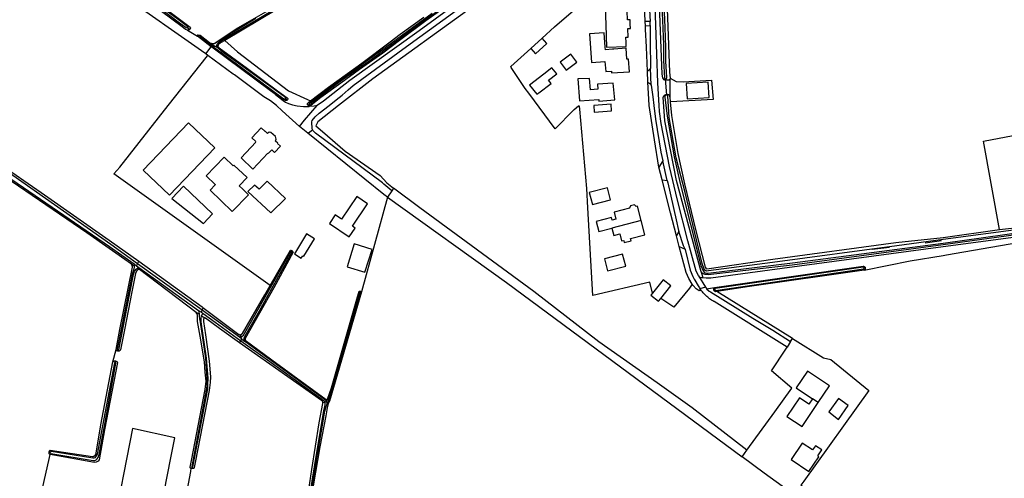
# Model space of a CAD drawing. Header units: metres. Extents: x 174255 to 175175, y 462028 to 462911.
# Tile 135 of 256: x 175044.04 to 175048.56, y 462719.71 to 462721.82. Entities that reach past the tile are written whole.
import ezdxf

# ---------------------------------------------------------------- set-up
doc = ezdxf.new("R2010")
doc.units = ezdxf.units.M
doc.layers.add('N-XX-AL-LIJN_0.20-G', color=7, linetype='Continuous', lineweight=25)

# ---------------------------------------------------------------- blocks, each defined once
blk = doc.blocks.new('Situatie')
at = {"lineweight": -3}
for p, q in [((-9.1332, 8.1811), (-9.1341, 8.1998)), ((-11.2317, 8.1718), (-11.2233, 8.1636)), ((-11.1823, 8.1362), (-11.1854, 8.1391)), ((-11.1487, 8.0516), (-11.1246, 8.084)), ((-11.1227, 8.0964), (-11.1082, 8.0879)), ((-11.1152, 8.0959), (-11.1214, 8.0992)), ((-11.1082, 8.0879), (-11.1121, 8.0823)), ((-11.0938, 8.0795), (-11.1082, 8.0879)), ((-11.0937, 8.0862), (-11.0986, 8.0928)), ((-11.1121, 8.0823), (-11.1161, 8.0777)), ((-9.1217, 7.9227), (-9.124, 7.9731)), ((-9.1065, 7.9089), (-9.1095, 7.9865)), ((-9.0432, 7.9318), (-9.0427, 7.9379)), ((-9.0427, 7.9379), (-9.0374, 7.8625)), ((-9.0374, 7.8625), (-9.0379, 7.8654)), ((-10.7766, 7.8388), (-10.784, 7.8456)), ((-10.681, 7.8157), (-10.6742, 7.8212)), ((-10.6812, 7.6872), (-10.7204, 7.7188)), ((-9.0336, 7.4712), (-9.0534, 7.5613)), ((-9.0571, 7.4741), (-9.0725, 7.5321)), ((-9.1534, 7.2874), (-9.2872, 7.2526)), ((-8.9783, 7.1677), (-8.9912, 7.2172)), ((-7.7752, 7.1931), (-7.8503, 7.1836)), ((-10.7537, 7.1482), (-10.7553, 7.1453)), ((-8.0139, 7.1633), (-8.093, 7.1536)), ((-11.4622, 7.0881), (-11.457, 7.0998)), ((-11.4782, 7.0782), (-11.4907, 7.0861)), ((-11.4787, 7.0877), (-11.4668, 7.0791)), ((-11.4622, 7.0881), (-11.4668, 7.0791)), ((-11.4668, 7.0791), (-11.4563, 7.0716)), ((-11.4529, 7.0622), (-11.4626, 7.0683)), ((-11.1664, 6.8755), (-11.4622, 7.0881)), ((-11.4563, 7.0716), (-11.1823, 6.8746)), ((-11.193, 6.8653), (-11.4529, 7.0622)), ((-8.1252, 7.0696), (-8.1305, 7.0694)), ((-10.4415, 6.9598), (-10.4408, 6.9623)), ((-8.8576, 6.9805), (-8.8832, 6.9741)), ((-8.8527, 6.9734), (-8.816, 6.9797)), ((-8.8151, 6.971), (-8.8197, 6.9705)), ((-8.4595, 6.7459), (-8.8058, 6.961)), ((-11.1803, 6.8571), (-11.193, 6.8653)), ((-11.1823, 6.8746), (-11.1698, 6.8656)), ((-11.1698, 6.8656), (-11.1664, 6.8755)), ((-11.1698, 6.8656), (-11.1623, 6.8602)), ((-11.1625, 6.8879), (-11.1664, 6.8755)), ((-11.1691, 6.85), (-11.1507, 6.8382)), ((-10.9848, 6.7526), (-10.9982, 6.764)), ((-10.9952, 6.7263), (-10.9888, 6.7353)), ((-10.9836, 6.7426), (-10.9949, 6.7509)), ((-10.9888, 6.7353), (-10.9836, 6.7426)), ((-10.9836, 6.7426), (-10.9714, 6.7337)), ((-10.9689, 6.7392), (-10.9732, 6.7428)), ((-10.6003, 6.4622), (-10.9714, 6.7337)), ((-8.4683, 6.731), (-8.4831, 6.7061)), ((-11.5533, 6.6877), (-11.5522, 6.6935)), ((-11.5634, 6.6424), (-11.5647, 6.635)), ((-10.5928, 6.4621), (-10.5965, 6.465)), ((-8.3411, 6.4513), (-8.3674, 6.4688)), ((-10.6127, 6.4515), (-10.6042, 6.4538)), ((-10.5967, 6.4563), (-10.6042, 6.4538)), ((-10.5886, 6.4557), (-10.5866, 6.4488)), ((-8.6893, 6.2021), (-8.6681, 6.2333)), ((-11.8628, 6.2228), (-11.8683, 6.2236)), ((-11.2122, 6.149), (-11.2116, 6.1545))]:
    blk.add_line(p, q, dxfattribs=at)
for points in [[(-11.4006, 8.311), (-11.2521, 8.1976), (-11.2209, 8.1749), (-11.2193, 8.1708), (-11.2233, 8.1636), (-11.227, 8.161), (-11.2342, 8.1606), (-11.1871, 8.1326), (-11.1887, 8.1368), (-11.1854, 8.1391), (-11.1757, 8.1384), (-11.1403, 8.1104), (-11.1311, 8.1027), (-11.1214, 8.0992), (-11.1119, 8.0998), (-11.0028, 8.1714), (-10.8103, 8.2817)], [(-8.89, 7.0336), (-8.8952, 7.0434), (-8.9002, 7.0548), (-8.9389, 7.1939), (-8.9867, 7.3808), (-9.0231, 7.5354), (-9.0614, 7.7316), (-9.0682, 7.788), (-9.0708, 7.8142), (-9.0768, 7.9185), (-9.0808, 8.0502), (-9.0948, 8.4529)], [(-9.0551, 8.8425), (-9.0225, 7.9679), (-9.0201, 7.9399), (-8.9928, 7.9256), (-8.9605, 7.9231), (-8.8301, 7.9307), (-8.8233, 7.8424), (-9.0162, 7.8313), (-9.0192, 7.831), (-9.0133, 7.7684), (-8.9843, 7.5947), (-8.9545, 7.456), (-8.9028, 7.2402), (-8.859, 7.0724), (-8.8565, 7.0687), (-8.8546, 7.0669), (-8.8513, 7.0657), (-8.8412, 7.0662), (-8.5484, 7.1101), (-7.9857, 7.1867), (-7.7678, 7.2096), (-7.5091, 7.2454)], [(-11.0938, 8.0795), (-11.0983, 8.0877), (-11.0986, 8.0928), (-11.0971, 8.097), (-11.0936, 8.1009), (-11.0828, 8.1095), (-11.0226, 8.1453), (-10.8423, 8.2526)], [(-9.258, 9.1983), (-9.3886, 9.1178), (-9.5046, 9.0408), (-9.5398, 9.02), (-9.4779, 8.9059), (-9.6241, 8.8177), (-9.6196, 8.8077), (-9.6743, 8.7742), (-9.7799, 8.7174), (-9.8633, 8.8281), (-10.2592, 8.5933), (-11.0617, 8.1135)], [(-10.67, 7.8356), (-10.5866, 7.8984), (-10.4336, 8.0091), (-10.3037, 8.1073), (-10.258, 8.1429), (-10.1503, 8.2203)], [(-10.9199, 8.2147), (-11.0221, 8.1521), (-11.0969, 8.1059), (-11.1107, 8.0973), (-11.1152, 8.0959), (-11.1227, 8.0964)], [(-9.0764, 8.9774), (-9.0938, 8.9482), (-9.1285, 8.9162), (-9.1741, 8.8799), (-9.3531, 8.7535), (-9.6965, 8.5042), (-10.1715, 8.1582), (-10.489, 7.9304), (-10.5463, 7.885), (-10.6103, 7.8355), (-10.6392, 7.8142), (-10.6527, 7.8125), (-10.6776, 7.8099)], [(-10.1116, 8.2376), (-10.2244, 8.1549), (-10.2991, 8.0999), (-10.4465, 7.9935), (-10.5873, 7.8922), (-10.6486, 7.8465), (-10.6748, 7.8244), (-10.675, 7.8218), (-10.6742, 7.8212), (-10.6735, 7.8206), (-10.6721, 7.8208), (-10.6685, 7.8233), (-10.6591, 7.8312), (-10.6498, 7.8396), (-10.6303, 7.8546), (-10.5176, 7.9371), (-10.4016, 8.0188), (-10.2735, 8.1115), (-10.1766, 8.1842), (-10.0457, 8.2787)], [(-9.1205, 8.9512), (-9.1189, 8.9478), (-9.1189, 8.944), (-9.1227, 8.9388), (-9.1657, 8.9099), (-9.2287, 8.8647), (-9.29, 8.8207), (-9.3919, 8.7471), (-9.5293, 8.6468), (-9.6563, 8.5551), (-9.7527, 8.4859), (-9.8719, 8.401), (-9.9698, 8.3294), (-10.0629, 8.258), (-10.1407, 8.204), (-10.2606, 8.1131), (-10.3383, 8.0552), (-10.4451, 7.9798), (-10.5307, 7.918), (-10.6216, 7.8519), (-10.6685, 7.8151), (-10.6722, 7.8134)], [(-10.2963, 7.4239), (-10.3336, 7.4536), (-10.3398, 7.4606), (-10.6464, 7.688), (-10.6574, 7.6984), (-10.6618, 7.7072), (-10.6628, 7.7394), (-10.6618, 7.7458), (-10.6478, 7.7628), (-10.6299, 7.7801), (-10.584, 7.8142), (-10.5515, 7.8407), (-10.5243, 7.863), (-10.4965, 7.8873), (-10.4745, 7.9068), (-10.2298, 8.085), (-9.8955, 8.3292), (-9.4478, 8.6542), (-9.1567, 8.8597), (-9.1465, 8.8669), (-9.1275, 8.8519), (-9.1301, 8.824)], [(-9.0432, 7.9318), (-9.0471, 7.933), (-9.051, 7.9375), (-9.0541, 7.9425), (-9.0571, 7.9582), (-9.0868, 8.7532), (-9.0851, 8.8472), (-9.0846, 8.857), (-9.0821, 8.8608), (-9.0789, 8.8626), (-9.0724, 8.8638)], [(-9.0427, 7.9379), (-9.0383, 7.9383), (-9.0365, 7.9391), (-9.0349, 7.942), (-9.0349, 7.9444), (-9.0392, 8.0172), (-9.0405, 8.0811), (-9.0432, 8.1723), (-9.0465, 8.243)], [(-9.058, 8.2767), (-9.0551, 8.2047), (-9.0501, 8.0953), (-9.0498, 8.0213), (-9.0464, 7.9413), (-9.0443, 7.9388), (-9.0427, 7.9379)], [(-9.6071, 8.1239), (-9.55, 8.1753), (-9.4421, 8.2697), (-9.3392, 8.2997), (-9.3202, 8.3008), (-9.2105, 8.3073), (-9.1393, 8.3175), (-9.1529, 8.8032), (-9.1552, 8.8322), (-9.1624, 8.8278), (-9.2733, 8.7483), (-9.6734, 8.4543), (-9.9269, 8.2681), (-10.3833, 7.9374), (-10.5412, 7.8142), (-10.6354, 7.7407), (-10.6452, 7.7217), (-10.6148, 7.6953), (-10.5103, 7.6053), (-10.3499, 7.493), (-10.3198, 7.4598), (-10.2883, 7.4359)], [(-9.1301, 8.824), (-9.1305, 8.8199), (-9.1321, 8.7165), (-9.1171, 8.3264), (-9.1144, 8.2544), (-9.1123, 8.2006), (-9.1341, 8.1998), (-9.1392, 8.314), (-9.1393, 8.3175)], [(-10.8539, 6.9895), (-11.5711, 7.5007), (-11.5434, 7.5319), (-11.3218, 7.8142), (-11.1419, 8.0433), (-11.14, 8.0451), (-11.1487, 8.0516), (-11.1538, 8.0552), (-11.5463, 8.3328)], [(-12.2892, 8.419), (-12.3681, 8.0076), (-12.4033, 7.8142), (-12.4121, 7.7744), (-12.4118, 7.7713), (-12.4097, 7.7689), (-12.4093, 7.7685), (-12.3681, 7.7436), (-12.1002, 7.551), (-12.1, 7.5508), (-11.9041, 7.4157), (-11.5925, 7.1972), (-11.457, 7.0998), (-11.1655, 6.8902), (-11.1625, 6.8879), (-10.9982, 6.764), (-10.9919, 6.7625), (-10.9885, 6.7633), (-10.9806, 6.7686), (-10.8793, 6.9456), (-10.8539, 6.9895)], [(-11.6077, 8.4454), (-11.5992, 8.4441), (-11.597, 8.4433), (-11.5948, 8.4425), (-11.5567, 8.4109), (-11.4584, 8.3367), (-11.3649, 8.2661), (-11.2697, 8.1951), (-11.2395, 8.1731), (-11.2336, 8.1711), (-11.2317, 8.1718), (-11.2306, 8.1736), (-11.2329, 8.1775), (-11.283, 8.2139), (-11.3597, 8.2709), (-11.4711, 8.3561), (-11.5443, 8.4091), (-11.5867, 8.4452), (-11.5878, 8.4474), (-11.5903, 8.4523), (-11.5907, 8.4556), (-11.5892, 8.459)], [(-11.2342, 8.1606), (-11.2421, 8.1634), (-11.2583, 8.1765), (-11.5768, 8.4152), (-11.5983, 8.4323), (-11.6034, 8.4353), (-11.6106, 8.4362)], [(-9.2025, 8.1687), (-9.2032, 8.1887), (-9.204, 8.2086), (-9.2161, 8.2082), (-9.2175, 8.2478), (-9.2276, 8.2474), (-9.2291, 8.2895), (-9.3061, 8.2867), (-9.3193, 8.2859), (-9.3183, 8.2691), (-9.3153, 8.1846), (-9.3116, 8.0829), (-9.2216, 8.0862), (-9.2222, 8.1034), (-9.2232, 8.1284), (-9.2131, 8.1288), (-9.2145, 8.1682), (-9.2025, 8.1687)], [(-9.1119, 8.1819), (-9.1114, 8.1358), (-9.111, 8.1028), (-9.1098, 7.9922), (-9.1095, 7.9865), (-9.1168, 7.9769), (-9.1235, 7.9732), (-9.124, 7.9731), (-9.1289, 8.0828), (-9.1289, 8.0836), (-9.1325, 8.1636), (-9.1332, 8.1811), (-9.1119, 8.1819)], [(-9.1119, 8.1819), (-9.1121, 8.1935), (-9.1123, 8.2006)], [(-11.1161, 8.0777), (-11.1246, 8.084), (-11.1871, 8.1326)], [(-11.1227, 8.0964), (-11.128, 8.0983), (-11.1329, 8.1014), (-11.1414, 8.1078), (-11.176, 8.1348), (-11.1802, 8.1367), (-11.1823, 8.1362), (-11.183, 8.1348), (-11.1823, 8.1326), (-11.1172, 8.086), (-11.1121, 8.0823)], [(-9.2192, 8.0272), (-9.2225, 8.0778), (-9.279, 8.0742), (-9.2837, 8.0734), (-9.3167, 8.0707), (-9.3176, 8.0827), (-9.3225, 8.1482), (-9.3901, 8.1439), (-9.3805, 8.0129), (-9.3195, 8.0165), (-9.3155, 7.9709), (-9.2892, 7.9723), (-9.2887, 7.9646), (-9.2067, 7.9701), (-9.2105, 8.0278), (-9.2192, 8.0272)], [(-11.0617, 8.1135), (-11.0828, 8.1022), (-11.0912, 8.0952), (-11.0935, 8.0915), (-11.0937, 8.0862), (-11.0887, 8.0799), (-10.9584, 7.9845), (-10.8264, 7.8876), (-10.7758, 7.8496), (-10.7731, 7.8465), (-10.7731, 7.8435), (-10.7745, 7.8403), (-10.7766, 7.8388), (-10.7787, 7.8373), (-10.7833, 7.8373), (-10.7942, 7.8423), (-10.8306, 7.8657), (-10.7947, 7.8376), (-10.7834, 7.8304), (-10.7707, 7.824), (-10.7526, 7.8186), (-10.7302, 7.8132), (-10.7008, 7.8096), (-10.679, 7.8097), (-10.6776, 7.8099), (-10.6722, 7.8134), (-10.6767, 7.8136), (-10.681, 7.8157), (-10.6825, 7.8186), (-10.6825, 7.8235), (-10.6785, 7.8292), (-10.67, 7.8356)], [(-11.0617, 8.1135), (-11.0035, 8.0606), (-10.7707, 7.882), (-10.6833, 7.8423), (-10.67, 7.8356)], [(-9.6594, 8.0769), (-9.6371, 8.0525), (-9.5852, 8.1), (-9.6071, 8.1239), (-9.6077, 8.1246), (-9.6596, 8.0771), (-9.6594, 8.0769)], [(-10.7204, 7.7188), (-10.7998, 7.7908), (-10.825, 7.8142), (-10.8527, 7.8361), (-10.8837, 7.8547), (-11.0187, 7.955), (-11.0243, 7.9592), (-11.14, 8.0451)], [(-10.8306, 7.8657), (-10.8595, 7.8872), (-11.1161, 8.0777)], [(-11.1121, 8.0823), (-10.98, 7.9855), (-10.7962, 7.8489), (-10.789, 7.8453), (-10.7852, 7.8447), (-10.784, 7.8456), (-10.7828, 7.8465), (-10.7824, 7.8472), (-10.7841, 7.8513), (-10.8738, 7.9176), (-10.98, 7.9945), (-11.0766, 8.0624), (-11.0938, 8.0795)], [(-9.1011, 6.9537), (-9.1128, 7.0042), (-9.3746, 6.9435), (-9.3983, 7.345), (-9.4014, 7.4333), (-9.4338, 7.7985), (-9.4358, 7.8115), (-9.4399, 7.8124), (-9.4601, 7.7955), (-9.463, 7.7931), (-9.5479, 7.7076), (-9.668, 7.8711), (-9.6842, 7.8932), (-9.7002, 7.9166), (-9.7495, 7.9889), (-9.7511, 7.9943), (-9.6594, 8.0769)], [(-9.4481, 8.0145), (-9.4758, 8.0499), (-9.5248, 8.0132), (-9.4971, 7.9769), (-9.4481, 8.0145)], [(-9.5661, 7.9162), (-9.5773, 7.9306), (-9.5395, 7.9605), (-9.5625, 7.9882), (-9.5991, 7.9584), (-9.5995, 7.9589), (-9.6645, 7.9075), (-9.6308, 7.8669), (-9.6224, 7.8733), (-9.5661, 7.9162)], [(-9.3858, 7.8872), (-9.3901, 7.9395), (-9.4438, 7.9372), (-9.4361, 7.8359), (-9.3477, 7.8429), (-9.3471, 7.8352), (-9.2741, 7.8405), (-9.2818, 7.9182), (-9.3535, 7.9129), (-9.3516, 7.8899), (-9.3858, 7.8872)], [(-9.1065, 7.9089), (-9.0998, 7.8549), (-9.0955, 7.8142), (-9.0876, 7.7524), (-9.0622, 7.601), (-9.0534, 7.5613), (-9.0725, 7.5321), (-9.0919, 7.6567), (-9.1158, 7.8142), (-9.1183, 7.8446), (-9.1217, 7.9227), (-9.1135, 7.9165), (-9.1066, 7.9101), (-9.1065, 7.9089)], [(-9.0219, 7.9346), (-9.0267, 7.9314), (-9.0308, 7.9307), (-9.0393, 7.9307), (-9.0432, 7.9318)], [(-9.0201, 7.9399), (-9.0219, 7.9346), (-9.0213, 7.8536), (-9.0192, 7.831)], [(-8.8408, 7.8516), (-8.845, 7.9227), (-8.946, 7.9166), (-8.9417, 7.8456), (-8.8408, 7.8516)], [(-8.8776, 7.0512), (-8.9914, 7.4706), (-9.0438, 7.7452), (-9.052, 7.8529), (-9.0512, 7.8546), (-9.0504, 7.8562), (-9.0494, 7.8577), (-9.0482, 7.8591), (-9.047, 7.8604), (-9.0456, 7.8616), (-9.0442, 7.8626), (-9.0426, 7.8635), (-9.041, 7.8643), (-9.0393, 7.865), (-9.0379, 7.8654)], [(-9.0374, 7.8625), (-9.0384, 7.8624), (-9.0395, 7.8621), (-9.0404, 7.8616), (-9.0413, 7.8611), (-9.0421, 7.8604), (-9.0428, 7.8595), (-9.0433, 7.8586), (-9.0437, 7.8576), (-9.044, 7.8566), (-9.0441, 7.8556), (-9.044, 7.8545), (-9.0438, 7.8535), (-9.0343, 7.7663), (-9.0019, 7.5788), (-8.9741, 7.4573), (-8.8796, 7.0809), (-8.869, 7.0561), (-8.8639, 7.0505), (-8.8598, 7.0475), (-8.8535, 7.0456), (-8.8464, 7.0451), (-8.4588, 7.0923), (-7.7678, 7.1831), (-7.3985, 7.2345)], [(-7.4, 7.2484), (-7.7678, 7.2003), (-7.9803, 7.1705), (-8.5503, 7.0938), (-8.8446, 7.0562), (-8.8525, 7.0551), (-8.8565, 7.0561), (-8.8608, 7.0594), (-8.8637, 7.0642), (-8.8729, 7.0891), (-8.9519, 7.4153), (-8.9923, 7.575), (-9.0243, 7.7597), (-9.0314, 7.8597), (-9.0317, 7.8601), (-9.0325, 7.8608), (-9.0333, 7.8615), (-9.0343, 7.862), (-9.0353, 7.8623), (-9.0363, 7.8625), (-9.0374, 7.8625)], [(-9.0379, 7.8654), (-9.0375, 7.8655), (-9.0358, 7.8658), (-9.034, 7.866), (-9.0322, 7.866), (-9.0304, 7.8659), (-9.0286, 7.8656), (-9.0269, 7.8651), (-9.0252, 7.8645), (-9.0213, 7.8536)], [(-10.7204, 7.7188), (-10.697, 7.7472), (-10.6392, 7.8142)], [(-9.2884, 7.7899), (-9.2905, 7.8207), (-9.3707, 7.815), (-9.3685, 7.7843), (-9.2884, 7.7899)], [(-11.3164, 7.4027), (-11.1079, 7.6205), (-11.2284, 7.7359), (-11.4369, 7.5181), (-11.3164, 7.4027)], [(-10.8765, 7.6958), (-10.8772, 7.6951), (-10.8954, 7.7122), (-10.9389, 7.6661), (-10.9207, 7.649), (-10.9211, 7.6486), (-10.9195, 7.647), (-10.9876, 7.5749), (-10.9335, 7.523), (-10.8658, 7.5954), (-10.8643, 7.5939), (-10.8473, 7.6121), (-10.8342, 7.5998), (-10.8069, 7.629), (-10.82, 7.6412), (-10.8194, 7.6419), (-10.8299, 7.6518), (-10.8265, 7.6611), (-10.8304, 7.672), (-10.8507, 7.6912), (-10.859, 7.6926), (-10.8669, 7.6867), (-10.8765, 7.6958)], [(-10.6812, 7.6872), (-10.6788, 7.6894), (-10.6601, 7.7039)], [(-10.3162, 7.394), (-10.3338, 7.4066), (-10.6812, 7.6872)], [(-7.5091, 7.2454), (-7.5829, 7.6515), (-7.3186, 7.701)], [(-11.107, 7.4525), (-11.1059, 7.4514), (-11.1071, 7.4503), (-11.1298, 7.427), (-11.0287, 7.3285), (-10.9538, 7.4054), (-10.9796, 7.4306), (-10.996, 7.4465), (-10.9597, 7.4837), (-10.9598, 7.4838), (-11.0203, 7.5416), (-11.0243, 7.5375), (-11.0247, 7.5379), (-11.0654, 7.5776), (-11.1483, 7.4927), (-11.107, 7.4525)], [(-11.4622, 7.0881), (-11.5853, 7.1766), (-12.1036, 7.5407)], [(-12.092, 7.5123), (-11.5909, 7.1683), (-11.4787, 7.0877)], [(-11.5614, 6.6945), (-11.5434, 6.7872), (-11.4855, 7.0732), (-11.4861, 7.0782), (-11.4882, 7.0828), (-11.4907, 7.0861), (-11.6953, 7.2309), (-12.0707, 7.4877)], [(-12.0699, 5.3023), (-11.8665, 6.1987), (-11.8631, 6.2134), (-11.8656, 6.2139), (-11.8657, 6.2139), (-11.8665, 6.2152), (-11.8672, 6.2166), (-11.8677, 6.218), (-11.8681, 6.2195), (-11.8683, 6.221), (-11.8684, 6.2225), (-11.8683, 6.2236), (-11.8683, 6.224), (-11.868, 6.2255), (-11.8676, 6.2269), (-11.8671, 6.2284), (-11.8663, 6.2297), (-11.8655, 6.2309), (-11.8645, 6.2321), (-11.8627, 6.2327), (-11.6687, 6.2035), (-11.6656, 6.2036), (-11.6631, 6.2053), (-11.6561, 6.2117), (-11.6523, 6.2197), (-11.6302, 6.3487), (-11.5754, 6.6383), (-11.5614, 6.6945)], [(-10.7848, 7.3886), (-10.8686, 7.4674), (-10.9042, 7.4314), (-10.9256, 7.4498), (-10.9564, 7.4198), (-10.8506, 7.3224), (-10.7848, 7.3886)], [(-9.0571, 7.4741), (-9.0336, 7.4712), (-9.0312, 7.4603), (-8.9932, 7.2901), (-8.9815, 7.2406), (-8.9802, 7.2366), (-8.9912, 7.2172), (-9.0182, 7.3226), (-9.0571, 7.4741)], [(-11.1184, 7.3175), (-11.2519, 7.4446), (-11.3047, 7.388), (-11.1605, 7.274), (-11.1184, 7.3175)], [(-10.2883, 7.4359), (-10.2963, 7.4239), (-10.3162, 7.394)], [(-8.6681, 6.2333), (-8.9183, 6.4273), (-9.0798, 6.5421), (-9.3474, 6.7295), (-9.6451, 6.961), (-10.1676, 7.3447), (-10.2883, 7.4359)], [(-9.2931, 7.3827), (-9.3073, 7.4373), (-9.3909, 7.4156), (-9.3767, 7.361), (-9.2931, 7.3827)], [(-10.3162, 7.394), (-10.4357, 6.9604), (-10.5821, 6.4581), (-10.5866, 6.4488), (-10.5881, 6.4456), (-10.5932, 6.4272), (-10.5993, 6.3898), (-10.6272, 6.2476), (-10.6572, 6.0693), (-10.6994, 5.8031), (-10.7534, 5.454), (-10.794, 5.1985), (-10.8325, 4.9452), (-10.842, 4.8909), (-10.8435, 4.881), (-10.8467, 4.8729), (-10.8489, 4.8695), (-10.7926, 4.8483), (-10.4006, 4.7102), (-9.6935, 4.4638), (-9.1697, 4.2796)], [(-10.4772, 7.2604), (-10.4073, 7.3636), (-10.4566, 7.397), (-10.5268, 7.2932), (-10.5557, 7.3127), (-10.5825, 7.2732), (-10.4914, 7.2116), (-10.4643, 7.2517), (-10.4772, 7.2604)], [(-10.3162, 7.394), (-9.7704, 7.0028), (-8.6893, 6.2021)], [(-9.1534, 7.2874), (-9.1704, 7.3526), (-9.1758, 7.3512), (-9.1838, 7.3594), (-9.2026, 7.3546), (-9.2064, 7.3433), (-9.2771, 7.325), (-9.2686, 7.2925), (-9.2858, 7.288), (-9.289, 7.3005), (-9.3594, 7.2823), (-9.3476, 7.2368), (-9.2872, 7.2526)], [(-9.2872, 7.2526), (-9.2784, 7.2187), (-9.2512, 7.2258), (-9.2427, 7.1931), (-9.2329, 7.1956), (-9.2304, 7.186), (-9.1988, 7.1942), (-9.2014, 7.2039), (-9.1361, 7.2209), (-9.1534, 7.2874)], [(-10.6515, 7.2032), (-10.6878, 7.2253), (-10.7434, 7.1342), (-10.7116, 7.1148), (-10.7051, 7.1254), (-10.7006, 7.1227), (-10.6515, 7.2032)], [(-8.9518, 7.1552), (-8.9585, 7.1715), (-8.9802, 7.2366)], [(-7.5091, 7.2454), (-7.3981, 7.258)], [(-7.3903, 7.2274), (-7.7678, 7.1751), (-8.4602, 7.0827), (-8.8459, 7.0384), (-8.8598, 7.0393), (-8.8689, 7.0426), (-8.8732, 7.0451), (-8.8776, 7.0512), (-8.8707, 7.0236)], [(-10.3871, 7.1546), (-10.4693, 7.1801), (-10.5018, 7.0752), (-10.4197, 7.0497), (-10.3871, 7.1546)], [(-7.3876, 7.188), (-7.3837, 7.1956), (-7.3822, 7.2074), (-7.3848, 7.2132), (-7.389, 7.2168), (-7.7678, 7.166), (-8.5058, 7.067), (-8.8331, 7.0228), (-8.8348, 7.0226), (-8.8548, 7.0226), (-8.8707, 7.0236)], [(-8.1297, 7.0597), (-7.9186, 7.1023), (-7.7678, 7.1269), (-7.7532, 7.1293), (-7.4252, 7.1862), (-7.3876, 7.188)], [(-10.9714, 6.7337), (-10.9732, 6.7407), (-10.9732, 6.7428), (-10.9732, 6.7471), (-10.9712, 6.754), (-10.9033, 6.8718), (-10.7535, 7.1435), (-10.7539, 7.1441), (-10.7545, 7.1448), (-10.7553, 7.1453), (-10.7561, 7.1458), (-10.757, 7.146), (-10.758, 7.1462), (-10.7589, 7.1461), (-10.9803, 6.7555), (-10.9848, 6.7526), (-10.9855, 6.7521), (-10.9878, 6.751), (-10.9949, 6.7509)], [(-10.7537, 7.1482), (-10.7535, 7.148), (-10.7524, 7.1471), (-10.7513, 7.146), (-10.7504, 7.1449), (-10.7499, 7.1441), (-10.7493, 7.1422), (-10.8373, 6.9774), (-10.9689, 6.7451), (-10.9691, 6.7436), (-10.9695, 6.7403), (-10.9689, 6.7392)], [(-10.8539, 6.9895), (-10.7604, 7.1507), (-10.7589, 7.1505), (-10.7575, 7.1501), (-10.7561, 7.1495), (-10.7548, 7.1489), (-10.7537, 7.1482)], [(-8.9187, 6.9947), (-8.9337, 7.0209), (-8.9468, 7.0485), (-8.9783, 7.1677), (-8.9518, 7.1552), (-8.9512, 7.1537), (-8.9278, 7.0594), (-8.9156, 7.0294), (-8.91, 7.018), (-8.9072, 7.0139), (-8.8916, 6.9871), (-8.8886, 6.9823), (-8.8855, 6.9775), (-8.8832, 6.9741), (-8.8823, 6.9728), (-8.8814, 6.9716)], [(-9.3075, 7.0561), (-9.224, 7.0778), (-9.2382, 7.1324), (-9.3217, 7.1107), (-9.3075, 7.0561)], [(-11.4787, 7.0877), (-11.4782, 7.0782), (-11.478, 7.0752), (-11.4798, 7.0642), (-11.4829, 7.055), (-11.4875, 7.0407), (-11.5062, 6.9484), (-11.5553, 6.6959), (-11.5552, 6.6952), (-11.5543, 6.6942), (-11.5532, 6.6938), (-11.5522, 6.6935), (-11.5513, 6.6933), (-11.5498, 6.6934), (-11.549, 6.6939), (-11.4998, 6.9464), (-11.4812, 7.0387), (-11.4766, 7.053), (-11.4682, 7.0634), (-11.4627, 7.0683), (-11.4626, 7.0683), (-11.4563, 7.0716)], [(-11.4529, 7.0622), (-11.4596, 7.0619), (-11.4611, 7.0613), (-11.4667, 7.0547), (-11.4721, 7.0446), (-11.4886, 6.959), (-11.5222, 6.7846), (-11.5408, 6.6931), (-11.5416, 6.6919), (-11.5425, 6.6909), (-11.5435, 6.69), (-11.5446, 6.6892), (-11.5458, 6.6885), (-11.547, 6.688), (-11.5483, 6.6877), (-11.5497, 6.6875), (-11.5511, 6.6874), (-11.5524, 6.6876), (-11.5533, 6.6877)], [(-8.816, 6.9797), (-8.1355, 7.0769), (-8.1343, 7.077), (-8.1331, 7.077), (-8.1319, 7.0767), (-8.1308, 7.0764), (-8.1297, 7.0758), (-8.1287, 7.0752), (-8.1277, 7.0744), (-8.1269, 7.0735), (-8.1263, 7.0725), (-8.1257, 7.0714), (-8.1253, 7.0702), (-8.1252, 7.0696), (-8.1251, 7.069), (-8.125, 7.0678), (-8.125, 7.0666), (-8.1253, 7.0654), (-8.1257, 7.0643), (-8.1262, 7.0632), (-8.1269, 7.0622), (-8.1277, 7.0613), (-8.1286, 7.0604), (-8.1296, 7.0598), (-8.1297, 7.0597)], [(-8.8151, 6.971), (-8.815, 6.9702), (-8.8147, 6.9695), (-8.8144, 6.9688), (-8.8139, 6.9681), (-8.8134, 6.9675), (-8.8129, 6.967), (-8.8122, 6.9665), (-8.812, 6.9663), (-8.1327, 7.0651), (-8.1321, 7.0655), (-8.1317, 7.0658), (-8.1314, 7.0663), (-8.1311, 7.0667), (-8.1308, 7.0672), (-8.1306, 7.0677), (-8.1305, 7.0683), (-8.1305, 7.0688), (-8.1305, 7.0694), (-8.1306, 7.0699), (-8.1308, 7.0705), (-8.1311, 7.071), (-8.1314, 7.0714), (-8.1318, 7.0718), (-8.1322, 7.0722), (-8.1326, 7.0725), (-8.1331, 7.0727), (-8.1337, 7.0729), (-8.1342, 7.073), (-8.1348, 7.073), (-8.1355, 7.073), (-8.8143, 6.9755), (-8.8146, 6.9748), (-8.8149, 6.9741), (-8.8151, 6.9733), (-8.8152, 6.9726), (-8.8152, 6.9718), (-8.8151, 6.971)], [(-8.1297, 7.0597), (-8.6556, 6.9842), (-8.8058, 6.961)], [(-9.0634, 6.9284), (-9.0173, 6.9866), (-9.0527, 7.0147), (-9.1011, 6.9537), (-9.1085, 6.9443), (-9.0731, 6.9162), (-9.0634, 6.9284)], [(-8.8707, 7.0236), (-8.871, 7.0236), (-8.8756, 7.0244), (-8.883, 7.0258), (-8.89, 7.0336), (-8.8576, 6.9805), (-8.854, 6.9746), (-8.8527, 6.9734)], [(-10.5946, 6.4405), (-10.5901, 6.4527), (-10.5886, 6.4557), (-10.5872, 6.4587), (-10.5849, 6.4635), (-10.5549, 6.5622), (-10.4397, 6.9585), (-10.44, 6.9593), (-10.4406, 6.9596), (-10.4415, 6.9598), (-10.4423, 6.9599), (-10.4434, 6.9595), (-10.5581, 6.5647), (-10.5881, 6.466), (-10.5893, 6.4642), (-10.5904, 6.4631), (-10.5928, 6.4621), (-10.5937, 6.4617), (-10.5961, 6.4614), (-10.6003, 6.4622)], [(-10.5965, 6.465), (-10.5957, 6.4646), (-10.5929, 6.4646), (-10.5907, 6.4669), (-10.5738, 6.5198), (-10.4562, 6.9267), (-10.4468, 6.9622), (-10.4454, 6.9625), (-10.4439, 6.9626), (-10.4424, 6.9625), (-10.4409, 6.9624), (-10.4408, 6.9623)], [(-10.4408, 6.9623), (-10.4394, 6.962), (-10.438, 6.9616), (-10.4367, 6.961), (-10.4357, 6.9604)], [(-8.6681, 6.2333), (-8.5403, 6.4084), (-8.4622, 6.5173), (-8.5557, 6.5965), (-8.4888, 6.6965), (-8.4831, 6.7061), (-8.8184, 6.9146), (-8.8201, 6.9156), (-8.825, 6.9185), (-8.8297, 6.9216), (-8.8344, 6.9248), (-8.839, 6.9282), (-8.8435, 6.9317), (-8.8479, 6.9353), (-8.8521, 6.939), (-8.8563, 6.9428), (-8.8604, 6.9468), (-8.8643, 6.9509), (-8.8682, 6.955), (-8.8719, 6.9593), (-8.8755, 6.9637), (-8.879, 6.9682), (-8.8814, 6.9716), (-8.8867, 6.964), (-8.9, 6.9732), (-8.9152, 6.9885), (-8.9187, 6.9947), (-8.9319, 6.9769), (-9.0029, 6.8888), (-9.0634, 6.9284)], [(-8.8527, 6.9734), (-8.8418, 6.9632), (-8.8354, 6.96), (-8.641, 6.8384), (-8.5484, 6.783), (-8.4683, 6.731), (-8.4595, 6.7459)], [(-8.8058, 6.961), (-8.8121, 6.9601), (-8.8133, 6.9606), (-8.8145, 6.9613), (-8.8156, 6.9621), (-8.8166, 6.9631), (-8.8175, 6.9641), (-8.8182, 6.9653), (-8.8188, 6.9665), (-8.8193, 6.9678), (-8.8196, 6.9691), (-8.8197, 6.9705), (-8.8197, 6.9705), (-8.8197, 6.9719), (-8.8195, 6.9732), (-8.8192, 6.9746), (-8.8187, 6.9758), (-8.8181, 6.9771), (-8.8173, 6.9782), (-8.8164, 6.9792), (-8.816, 6.9797)], [(-11.2178, 6.15), (-11.2196, 6.1506), (-11.2213, 6.1513), (-11.2211, 6.1547), (-11.215, 6.1862), (-11.152, 6.5109), (-11.1485, 6.5491), (-11.1518, 6.5908), (-11.1553, 6.6379), (-11.1754, 6.7563), (-11.1871, 6.8235), (-11.1884, 6.8527), (-11.19, 6.8607), (-11.193, 6.8653)], [(-11.1823, 6.8746), (-11.1805, 6.8594), (-11.1803, 6.8571), (-11.1794, 6.8478), (-11.1783, 6.8353), (-11.1756, 6.8211), (-11.1506, 6.6545), (-11.1441, 6.5628), (-11.1446, 6.5332), (-11.1457, 6.5152), (-11.2137, 6.1575), (-11.2137, 6.1572), (-11.2137, 6.1566), (-11.2137, 6.1564), (-11.2135, 6.156), (-11.2132, 6.1554), (-11.2128, 6.155), (-11.2122, 6.1547), (-11.2116, 6.1545), (-11.211, 6.1545), (-11.2104, 6.1546), (-11.2098, 6.1549), (-11.2093, 6.1553), (-11.209, 6.1558), (-11.2087, 6.1564), (-11.2087, 6.1571), (-11.1407, 6.5146), (-11.1396, 6.533), (-11.1391, 6.563), (-11.1456, 6.6548), (-11.1709, 6.8216), (-11.1712, 6.839), (-11.1696, 6.8485), (-11.1691, 6.85), (-11.168, 6.8535), (-11.1623, 6.8602)], [(-10.9949, 6.7509), (-11.1012, 6.8287), (-11.1664, 6.8755)], [(-11.2085, 6.1492), (-11.2103, 6.149), (-11.2122, 6.149), (-11.2135, 6.1491), (-11.2141, 6.1492), (-11.2159, 6.1495), (-11.2178, 6.15), (-11.2205, 6.1352), (-11.3124, 5.6377)], [(-10.6999, 5.8995), (-10.6626, 6.1439), (-10.6301, 6.3589), (-10.6126, 6.4466), (-10.6127, 6.4515), (-10.6131, 6.4538), (-10.6149, 6.4573), (-10.6184, 6.4615), (-10.7726, 6.5693), (-10.9952, 6.7263), (-11.0875, 6.7914), (-11.1507, 6.8382), (-11.1555, 6.8381), (-11.158, 6.8368), (-11.1596, 6.8348), (-11.1601, 6.8327), (-11.16, 6.823), (-11.1504, 6.762), (-11.1336, 6.6421), (-11.1286, 6.5689), (-11.1296, 6.5428), (-11.1339, 6.5068), (-11.1964, 6.1845), (-11.2023, 6.1541), (-11.2024, 6.1508), (-11.2029, 6.1506), (-11.2046, 6.15), (-11.2065, 6.1495), (-11.2084, 6.1492), (-11.2085, 6.1492)], [(-11.1623, 6.8602), (-11.1069, 6.8204), (-10.9888, 6.7353)], [(-10.9888, 6.7353), (-10.8671, 6.6475), (-10.607, 6.4595), (-10.6049, 6.4565), (-10.6042, 6.4538)], [(-10.9689, 6.7392), (-10.9683, 6.7381), (-10.8468, 6.6483), (-10.5973, 6.4654), (-10.5965, 6.465)], [(-8.4595, 6.7459), (-8.3168, 6.6573), (-8.2824, 6.6493), (-8.1091, 6.5075), (-8.4074, 6.0908), (-8.4205, 6.0725), (-8.1258, 5.877), (-7.7678, 5.6163), (-7.392, 5.3427)], [(-11.5533, 6.6877), (-11.5537, 6.6878), (-11.555, 6.6883), (-11.5563, 6.6888), (-11.5574, 6.6896), (-11.5585, 6.6904), (-11.5594, 6.6914), (-11.5603, 6.6924), (-11.561, 6.6936), (-11.5614, 6.6945)], [(-11.5634, 6.6424), (-11.5624, 6.6422), (-11.5611, 6.6417), (-11.5598, 6.6411), (-11.5586, 6.6403), (-11.5575, 6.6394), (-11.5565, 6.6384), (-11.5556, 6.6373), (-11.5548, 6.6361), (-11.5542, 6.6348), (-11.6136, 6.3257), (-11.6383, 6.1888), (-11.6426, 6.1832), (-11.6466, 6.1804), (-11.6531, 6.1779), (-11.66, 6.1763), (-11.8631, 6.2134)], [(-11.5754, 6.6383), (-11.5754, 6.6384), (-11.5744, 6.6394), (-11.5733, 6.6403), (-11.5721, 6.641), (-11.5708, 6.6417), (-11.5694, 6.6421), (-11.5681, 6.6425), (-11.5666, 6.6426), (-11.5652, 6.6426), (-11.5638, 6.6425), (-11.5634, 6.6424)], [(-11.5647, 6.635), (-11.5673, 6.6351), (-11.569, 6.6343), (-11.6237, 6.3448), (-11.6474, 6.2151), (-11.6519, 6.2074), (-11.659, 6.1978), (-11.6628, 6.1966), (-11.6672, 6.1964), (-11.8589, 6.2276), (-11.8613, 6.2266), (-11.8625, 6.2251), (-11.8628, 6.2228), (-11.8625, 6.2207), (-11.8605, 6.2177), (-11.666, 6.1851), (-11.6589, 6.1861), (-11.6524, 6.1884), (-11.6475, 6.1927), (-11.6437, 6.2), (-11.6392, 6.2129), (-11.6139, 6.343), (-11.5618, 6.6322), (-11.563, 6.6343), (-11.5647, 6.635)], [(-8.3411, 6.4513), (-8.29, 6.5276), (-8.3907, 6.5949), (-8.4418, 6.5186), (-8.3674, 6.4688)], [(-10.6003, 6.4622), (-10.5972, 6.4574), (-10.5967, 6.4563)], [(-8.3674, 6.4688), (-8.3841, 6.4439), (-8.4273, 6.4728), (-8.4843, 6.3876), (-8.4148, 6.3411), (-8.3411, 6.4513)], [(-8.2484, 6.3744), (-8.2044, 6.4374), (-8.2482, 6.4696), (-8.2916, 6.4084), (-8.2484, 6.3744)], [(-11.3654, 5.0391), (-11.1529, 4.9669), (-10.8667, 4.8675), (-10.8624, 4.8675), (-10.8581, 4.8685), (-10.8548, 4.87), (-10.8513, 4.8743), (-10.8486, 4.88), (-10.8335, 4.96), (-10.783, 5.2848), (-10.7341, 5.6082), (-10.697, 5.8545), (-10.638, 6.2127), (-10.6035, 6.4117), (-10.5973, 6.433), (-10.5946, 6.4405)], [(-10.6042, 6.4538), (-10.604, 6.4517), (-10.6037, 6.4493), (-10.6039, 6.4416), (-10.6057, 6.4337), (-10.61, 6.414), (-10.6429, 6.2135), (-10.7019, 5.8553), (-10.7391, 5.609), (-10.788, 5.2855), (-10.8384, 4.9608), (-10.8534, 4.8816), (-10.8555, 4.877), (-10.8579, 4.8741), (-10.8598, 4.8733), (-10.863, 4.8725), (-10.8658, 4.8725), (-11.1512, 4.9716), (-11.3595, 5.0424)], [(-10.5967, 6.4563), (-10.5954, 6.4533), (-10.5945, 6.4504), (-10.5945, 6.4468), (-10.5946, 6.4405)], [(-11.3094, 6.1985), (-11.2915, 6.2899), (-11.4861, 6.3322), (-11.5786, 5.8545), (-11.3853, 5.8157), (-11.3845, 5.8156), (-11.3094, 6.1985)], [(-8.3532, 6.2536), (-8.3668, 6.2338), (-8.4139, 6.2658), (-8.4656, 6.19), (-8.3847, 6.1349), (-8.3383, 6.2031), (-8.3435, 6.2067), (-8.3248, 6.2343), (-8.3532, 6.2536)], [(-8.4518, 6.0277), (-8.589, 6.1278), (-8.6893, 6.2021)]]:
    blk.add_lwpolyline(points, dxfattribs=at)

msp = doc.modelspace()

# ---------------------------------------------------------------- block references
at = {"layer": 'N-XX-AL-LIJN_0.20-G'}
msp.add_blockref('Situatie', (175056.047, 462713.6112), dxfattribs=at)

doc.saveas('drawing.dxf')
